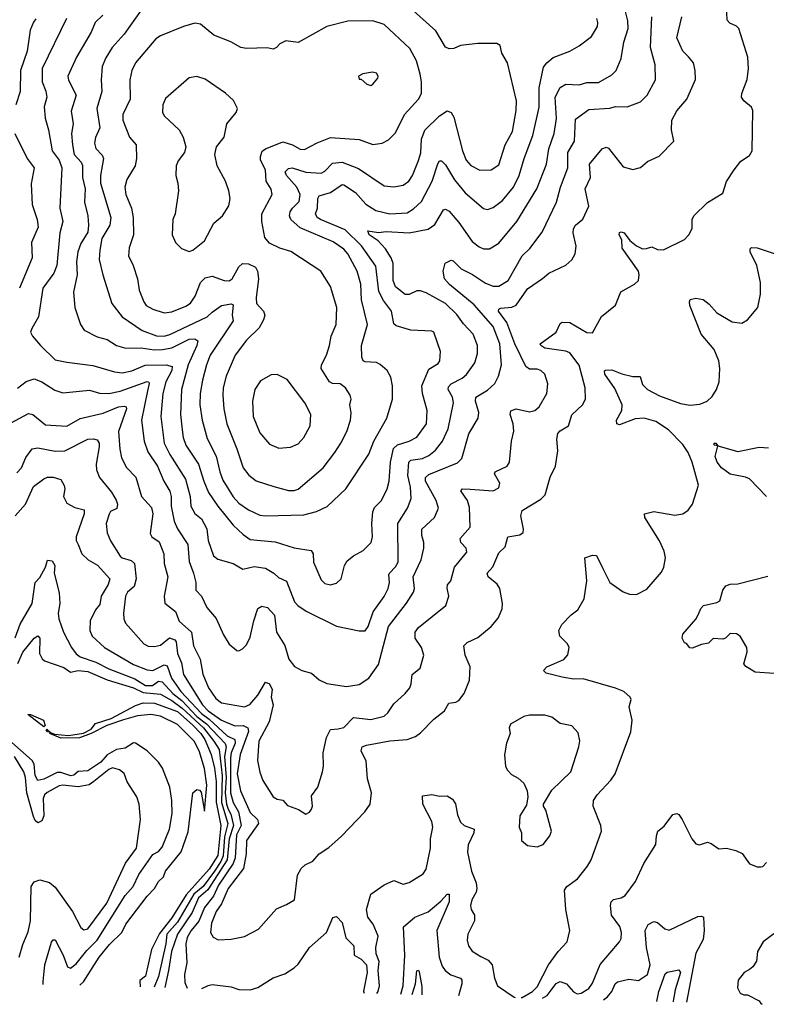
# Model space of a CAD drawing. Extents: x 1954683 to 2060285, y 904798 to 1016299.
# Tile 112 of 256: x 2027339 to 2031243, y 905619 to 910770. Entities that reach past the tile are written whole.
import ezdxf

# ---------------------------------------------------------------- set-up
doc = ezdxf.new("R2010")
doc.units = 0

msp = doc.modelspace()

# ---------------------------------------------------------------- linework, layer by layer
at = {"layer": '0CON10XD'}
for points in [[(2027325, 908399.1), (2027348, 908425), (2027370.9, 908479.1), (2027405, 908525.7), (2027435, 908530), (2027525, 908513.2), (2027574.7, 908515.3), (2027695, 908575.3), (2027725, 908577.9), (2027745, 908571.9), (2027754.5, 908555), (2027755.3, 908535.3), (2027738.4, 908445), (2027741.1, 908415), (2027756.9, 908375), (2027818.6, 908298.6), (2027843.3, 908256.7), (2027850.2, 908235), (2027847.4, 908212.6), (2027815, 908197.8), (2027806.6, 908183.4), (2027792.3, 908135), (2027796.5, 908085), (2027814.2, 908044.2), (2027864.2, 907964.2), (2027876, 907955), (2027921.5, 907941.5), (2027939.6, 907925), (2027948.2, 907845), (2027937.9, 907805), (2027903.8, 907775), (2027892.9, 907755), (2027882, 907665), (2027883.5, 907635), (2027892, 907612), (2027989.1, 907505), (2028011.7, 907491.7), (2028045, 907490), (2028075, 907497.2), (2028123.2, 907536.8), (2028151.2, 907525), (2028157.7, 907515), (2028163.7, 907455), (2028185.2, 907405), (2028196.1, 907345), (2028296, 907185), (2028324, 907155), (2028395, 907104.9), (2028465, 907076.4), (2028507.8, 907077.8), (2028532.3, 907065), (2028535.6, 907045.6), (2028491.6, 906925), (2028476.9, 906825), (2028494.4, 906735), (2028545, 906621.8), (2028583.4, 906585), (2028588.8, 906565), (2028524.6, 906475.4), (2028523.4, 906406.6), (2028510.2, 906329.8), (2028430, 906225), (2028395.2, 906145), (2028366.1, 906105), (2028343, 906043), (2028337.1, 905995), (2028350.2, 905970.2), (2028376.7, 905956.7), (2028445, 905958.9), (2028515, 905973.3), (2028588.3, 906011.7), (2028682.2, 906117.8), (2028735, 906141.5), (2028775.6, 906165), (2028792.5, 906295), (2028810.9, 906329.1), (2028832.2, 906347.8), (2028871.7, 906368.3), (2028904.8, 906405.2), (2028955, 906439.5), (2029022.2, 906497.8), (2029144.2, 906625.8), (2029171.2, 906665), (2029178.6, 906725), (2029157.9, 906797.9), (2029150.3, 906890.3), (2029125.6, 906945), (2029130, 906965), (2029153.3, 906975), (2029275, 906997.1), (2029365, 907003.5), (2029409.4, 907020.6), (2029435, 907038.6), (2029505, 907111.4), (2029561.2, 907155), (2029583.3, 907195), (2029619.7, 907200.3), (2029635, 907208.8), (2029664.2, 907245), (2029691.9, 907315), (2029695.6, 907385), (2029668.1, 907445), (2029661.4, 907495), (2029678.7, 907511.3), (2029735, 907537.1), (2029804.6, 907595.4), (2029841.7, 907638.3), (2029862.4, 907687.6), (2029863.5, 907715), (2029849.6, 907795), (2029836.5, 907816.5), (2029788.8, 907855), (2029783.6, 907875), (2029812.5, 907907.5), (2029845, 907980), (2029878.2, 908011.8), (2029891.2, 908065), (2029954.2, 908075.8), (2029972, 908088), (2029974.2, 908105), (2029959.3, 908175), (2029967.1, 908202.9), (2030065, 908262.5), (2030086.2, 908283.8), (2030113.4, 908376.6), (2030140.8, 908435), (2030153.5, 908515), (2030148.7, 908575), (2030152.7, 908605), (2030165, 908620), (2030208.9, 908645), (2030226.5, 908703.5), (2030282.5, 908755), (2030297.9, 908785), (2030296.8, 908845), (2030265, 908962.5), (2030215, 909028.2), (2030195, 909036.5), (2030085, 909052.5), (2030064, 909065), (2030060, 909075), (2030145, 909136), (2030165, 909180), (2030175, 909188), (2030215, 909186.9), (2030305, 909134.4), (2030335, 909132), (2030382.1, 909217.9), (2030454.1, 909275.9), (2030483.2, 909346.8), (2030554.1, 909385.9), (2030574.1, 909405.9), (2030578.9, 909435), (2030575.4, 909455), (2030489.5, 909575), (2030488.3, 909618.3), (2030474, 909645), (2030475, 909656.7), (2030485, 909661.2), (2030500, 909655), (2030528.8, 909615), (2030565, 909587.5), (2030595, 909572.2), (2030617.3, 909572.7), (2030645, 909582), (2030675, 909568.9), (2030705, 909567.1), (2030815, 909620), (2030838.8, 909645), (2030855, 909677.5), (2030855.8, 909725), (2030864, 909745), (2030935, 909814.2), (2031015, 909862), (2031035.7, 909924.3), (2031074.3, 909985), (2031110.3, 910029.7), (2031155, 910060), (2031168.8, 910085), (2031173.3, 910295), (2031165, 910312.5), (2031125, 910346.7), (2031114, 910365), (2031115.8, 910385), (2031142.4, 910457.6), (2031150, 910515), (2031147.1, 910575), (2031099.2, 910725), (2031087.1, 910737.1), (2031052.1, 910752.1), (2031038.8, 910768.8), (2031034.4, 910845)], [(2027975, 910819.6), (2027885.4, 910695), (2027823.3, 910625), (2027789.4, 910570.6), (2027770.7, 910525), (2027764.6, 910455), (2027768, 910395), (2027742.5, 910305), (2027757.5, 910205), (2027735, 910154), (2027729.7, 910125), (2027737.3, 910097.3), (2027771, 910061), (2027778.1, 910045), (2027761.4, 909955), (2027761.9, 909915), (2027816.3, 909736.3), (2027810.6, 909695), (2027769.2, 909625), (2027758.2, 909565), (2027755.4, 909515), (2027774.6, 909435.4), (2027820.5, 909285), (2027875.6, 909215), (2027979.1, 909145), (2028055, 909115.7), (2028095, 909113.8), (2028125, 909123), (2028319.4, 909215), (2028345, 909240.8), (2028394.6, 909275.4), (2028444.5, 909284.5), (2028455, 909279.2), (2028450.6, 909225), (2028456.1, 909195), (2028335.3, 909015), (2028315.3, 908965), (2028295.7, 908884.3), (2028283.2, 908815), (2028281.9, 908755), (2028292.8, 908675), (2028318.8, 908578.8), (2028366.4, 908486.4), (2028385.3, 908405), (2028401.7, 908361.7), (2028455, 908274.5), (2028485, 908241.1), (2028535, 908205.4), (2028595, 908178.5), (2028625, 908174.6)], [(2028625, 908174.6), (2028825, 908178.9), (2028892, 908198), (2028946.9, 908223.1), (2029043.8, 908316.2), (2029165, 908496.9), (2029190.9, 908565), (2029259.5, 908685), (2029289.1, 908785), (2029288.2, 908855), (2029279.3, 908899.3), (2029260.6, 908935), (2029225, 908967.1), (2029205, 908976.7), (2029145, 908980), (2029135, 908985.8), (2029127.5, 909005), (2029126.1, 909065), (2029157.9, 909175), (2029126.4, 909305), (2029123, 909387), (2029104.7, 909455), (2029055.7, 909545), (2029035, 909570), (2028977.7, 909607.7), (2028805, 909681.6), (2028756.5, 909725), (2028749.8, 909745), (2028753.8, 909765), (2028765.3, 909785), (2028800.1, 909819.9), (2028806.5, 909855), (2028787.9, 909895), (2028733.8, 909955), (2028727.5, 909975), (2028745, 909992.1), (2028764.7, 909995.3), (2028835, 909971.9), (2028915, 909968.2), (2028935, 909978.2), (2028975, 910019.2), (2029025, 910024.8), (2029111.3, 909991.3), (2029245, 909901.5), (2029295.5, 909895.5), (2029345, 909904.6), (2029373.8, 909925), (2029393.9, 909955), (2029424.3, 910034.3), (2029436.6, 910073.4), (2029439.7, 910145), (2029458.4, 910191.6), (2029535, 910267.5), (2029575, 910293.1), (2029595, 910284.3), (2029610.2, 910260.2), (2029653.9, 910085), (2029674.2, 910035), (2029697.5, 910007.5), (2029745, 909984), (2029805, 909984.6), (2029845, 910011.9), (2029878.5, 910115), (2029915.3, 910185), (2029934.7, 910295), (2029936.2, 910346.2), (2029889.1, 910545), (2029860.5, 910595), (2029851.2, 910635), (2029835, 910645.8), (2029735, 910646.7), (2029645, 910635.5), (2029609.5, 910619.5), (2029585, 910617.8), (2029566.3, 910626.3), (2029515, 910712.2), (2029381.7, 910831.7)], [(2029145, 907572.5), (2029160.6, 907595), (2029188.4, 907671.6), (2029245, 907751.9), (2029266.4, 907795), (2029273.6, 907825), (2029268.9, 907865), (2029273.1, 907875), (2029305, 907906.9), (2029318.1, 907931.9), (2029317.1, 908135), (2029367.3, 908215), (2029387.1, 908265), (2029383.3, 908325), (2029369, 908385), (2029373.3, 908455), (2029385, 908466.3), (2029445, 908475.3), (2029479.2, 908490.8), (2029512.7, 908517.3), (2029549.6, 908565), (2029580, 908630), (2029608.4, 908765), (2029602.2, 908795), (2029580.3, 908835), (2029581.2, 908848.8), (2029594.8, 908865.2), (2029653.3, 908895), (2029675.8, 908914.2), (2029719.6, 908975), (2029733.6, 909023.6), (2029732.9, 909065), (2029710.5, 909125), (2029659.6, 909179.6), (2029625, 909228.5), (2029565, 909286.1), (2029465, 909341.1), (2029435, 909351.1), (2029415, 909352.2), (2029375, 909332.5), (2029355, 909331.8), (2029305, 909373.5), (2029291.9, 909405), (2029291.4, 909495), (2029282.3, 909525), (2029252, 909572), (2029213.4, 909613.4), (2029167.3, 909645), (2029160, 909665), (2029215, 909656.3), (2029255, 909662.9), (2029375, 909654.8), (2029475, 909674.5), (2029510.6, 909699.4), (2029555, 909776), (2029565, 909779.4), (2029585, 909767.8), (2029635, 909709.5), (2029705, 909610), (2029741.9, 909581.9), (2029765, 909572.2), (2029795, 909572.2), (2029845, 909601.5), (2029939.6, 909715), (2030043.8, 909886.2), (2030093.2, 910015), (2030105.3, 910095), (2030134.3, 910175.7), (2030146.9, 910253.1), (2030139.8, 910365), (2030165.4, 910415), (2030195, 910433.3), (2030265, 910430.4), (2030305, 910441.2), (2030365, 910442.7), (2030435, 910482.2), (2030457.8, 910505), (2030485, 910566.7), (2030497.6, 910652.4), (2030520.4, 910725), (2030519.3, 910765), (2030500.4, 910840.4)], [(2027424.2, 910775.8), (2027412.3, 910757.7), (2027393.5, 910716.5), (2027378.4, 910605), (2027343.4, 910505), (2027341.2, 910395), (2027318.5, 910325)], [(2027327.6, 908842.4), (2027372.6, 908877.4), (2027415, 908891.5), (2027455.8, 908875.8), (2027522.6, 908832.6), (2027565, 908817.9), (2027705, 908832), (2027757.1, 908817.1), (2027805, 908813.8), (2027865, 908826.1), (2028006.5, 908876.5), (2028014.5, 908874.5), (2028016.3, 908866.3), (2028008.4, 908828.4), (2027975.8, 908675), (2027990.7, 908565), (2028009.9, 908509.9), (2028060.5, 908435), (2028092.4, 908355), (2028125, 908304.3), (2028131.7, 908275), (2028130.6, 908225), (2028146.8, 908146.8), (2028165, 908106.5), (2028218.3, 908025), (2028224.7, 907935), (2028248.7, 907875), (2028260.4, 907825), (2028261.1, 907785), (2028290.6, 907755), (2028318.1, 907695), (2028366.9, 907636.9), (2028405, 907551.2), (2028435, 907503.3), (2028475, 907470), (2028485, 907468.8), (2028505, 907478.8), (2028525, 907498.8), (2028545, 907540), (2028564.1, 907625), (2028585, 907690), (2028605, 907701.5), (2028635, 907694.6), (2028671.2, 907655), (2028682.9, 907565), (2028725.2, 907495.2), (2028746.7, 907425), (2028776.6, 907386.6), (2028815, 907365.8), (2028865, 907352), (2028905, 907316), (2028945, 907297.5), (2029047.9, 907282.1), (2029115, 907291.4), (2029164.5, 907325.5), (2029215, 907396), (2029268.4, 907595), (2029362.6, 907717.4), (2029398.5, 907775), (2029403.1, 907795), (2029397.4, 907855), (2029439.1, 907945), (2029452.2, 908005), (2029451.8, 908035), (2029441.8, 908071.8), (2029441.5, 908105), (2029508.8, 908165), (2029529.2, 908215), (2029516.8, 908255), (2029461.2, 908355), (2029460.7, 908375), (2029479, 908391), (2029627.9, 908452.1), (2029651.8, 908475), (2029687, 908603), (2029736.5, 908685), (2029739.2, 908715), (2029722.7, 908775), (2029724.6, 908795), (2029785, 908831.5), (2029822.9, 908867.1), (2029842.5, 908905), (2029858.4, 908965), (2029850, 909075), (2029815.8, 909165), (2029715, 909278.3), (2029586.6, 909385), (2029561.4, 909415), (2029552.9, 909455), (2029564.2, 909495.8), (2029595, 909511.9), (2029605, 909508.6), (2029647, 909467), (2029706.9, 909436.9), (2029775, 909391.6), (2029815, 909375.4), (2029845, 909376.2), (2029893.7, 909406.3), (2029966.4, 909535), (2030006.3, 909573.7), (2030070.4, 909659.6), (2030146.8, 909815), (2030166.4, 909895), (2030204.7, 909995), (2030204.8, 910075), (2030240.7, 910135), (2030245, 910249.4), (2030315, 910301.3), (2030425, 910307.3), (2030455, 910315.6), (2030515, 910314.4), (2030585, 910340.6), (2030620.6, 910375), (2030663.5, 910455), (2030661.2, 910535), (2030638.2, 910625), (2030645.3, 910785)], [(2027584, 910776), (2027457.2, 910515), (2027457.3, 910445), (2027476.1, 910396.1), (2027481.6, 910365), (2027466.5, 910315), (2027472.2, 910255), (2027490, 910195), (2027510, 910085), (2027545.2, 910035.2), (2027560.3, 909995), (2027548.9, 909785), (2027564.1, 909715), (2027548.4, 909655), (2027533.6, 909485), (2027517.7, 909445), (2027460.3, 909365), (2027437.9, 909215), (2027402, 909155), (2027396.2, 909135), (2027406, 909115), (2027448.6, 909065), (2027525, 908991.5), (2027585, 908978.2), (2027721.6, 908961.6), (2027835, 908927.2), (2027875, 908923.2), (2027925, 908932.8), (2027995, 908962), (2028105, 908964.8), (2028136.1, 908956.1), (2028135.4, 908935.4), (2028103.9, 908875), (2028087.7, 908815), (2028078.1, 908695), (2028094.3, 908555), (2028124.3, 908495), (2028207.1, 908367.1), (2028231.2, 908275), (2028234.7, 908224.7), (2028255, 908186.9), (2028289.5, 908159.5), (2028317.3, 908107.2), (2028324, 908045), (2028352.9, 907965), (2028375, 907947.1), (2028455.4, 907925.4), (2028505.8, 907895.8), (2028565, 907908.5), (2028625, 907900), (2028668.1, 907875), (2028691.8, 907851.8), (2028735, 907831.8), (2028775.4, 907725), (2028793.8, 907705), (2028837.3, 907675), (2028995, 907597.1), (2029115, 907572.4), (2029145, 907572.5)], [(2027773.5, 910795), (2027734.5, 910755), (2027712.7, 910705), (2027636, 910574), (2027591.8, 910475), (2027594, 910454), (2027635.3, 910375), (2027608.1, 910291.9), (2027619.6, 910225), (2027610.8, 910175), (2027614.8, 910115), (2027624.3, 910065), (2027660.7, 910025), (2027667.1, 910007.1), (2027667, 909945), (2027681.6, 909885), (2027678.2, 909815), (2027696.4, 909745), (2027699.3, 909695), (2027695, 909659.2), (2027659.7, 909600.3), (2027643.1, 909555), (2027635.9, 909504.1), (2027640.4, 909435), (2027620.5, 909345), (2027628.2, 909265), (2027656.9, 909175), (2027675.6, 909145.6), (2027745, 909110.8), (2027796.9, 909096.9), (2027845, 909066.2), (2027895, 909051.8), (2027975, 909052.9), (2028042.3, 909042.3), (2028085.8, 909044.2), (2028135, 909052.8), (2028225, 909098.8), (2028255, 909100.8), (2028270.2, 909090.2), (2028265.8, 909065), (2028220.2, 908965), (2028185.2, 908835), (2028179.5, 908705), (2028188.1, 908625), (2028193.5, 908585), (2028208.8, 908545), (2028273.5, 908445), (2028301.6, 908355), (2028327, 908297), (2028374.9, 908224.9), (2028456.3, 908126.3), (2028507, 908077), (2028545, 908051.3), (2028675, 908037.7), (2028775, 908007.1), (2028863.2, 907993.2), (2028874.2, 907975), (2028875, 907931.2), (2028915, 907840), (2028935, 907821.2), (2028965, 907814.2)], [(2028775, 908306.2), (2028795, 908313.2), (2028925.6, 908425), (2028987.8, 908505), (2029018.5, 908555), (2029050, 908615), (2029068.5, 908675), (2029072.6, 908712.6), (2029065.6, 908755), (2029072.5, 908785), (2029068, 908805), (2029042.9, 908845), (2029015.5, 908865.5), (2028975, 908866.9), (2028959.5, 908875), (2028915.4, 908945), (2028917.3, 908965), (2028943.5, 909015), (2028959.1, 909065), (2028967.8, 909115), (2028993.8, 909175), (2028998.2, 909265), (2028965, 909374), (2028913.8, 909455), (2028757.6, 909557.6), (2028700, 909575), (2028645, 909601.4), (2028621.4, 909631.4), (2028605.4, 909715), (2028606, 909755), (2028659.6, 909855), (2028653.5, 909883.5), (2028628.6, 909925), (2028624.7, 909985), (2028598.8, 910035), (2028598.2, 910055), (2028608, 910082), (2028625, 910095.4), (2028715, 910131.2), (2028765, 910115.4), (2028805, 910092.5), (2028829.3, 910090.7), (2028895, 910126.7), (2028965, 910154.5), (2029114, 910144), (2029185, 910117.3), (2029235, 910124.5), (2029268.3, 910141.7), (2029305, 910178.6), (2029352.1, 910275), (2029425, 910354.3), (2029440, 910385), (2029440.6, 910445), (2029433.3, 910485), (2029413.6, 910555), (2029379.3, 910619.3), (2029245.5, 910745), (2029185, 910765.3), (2029055, 910763.5), (2028945, 910735.4), (2028795, 910651.2), (2028730.7, 910659.3), (2028700, 910645), (2028682.5, 910625), (2028665, 910616.7), (2028633.9, 910623.9), (2028525, 910618.9), (2028495, 910624.4), (2028444, 910655), (2028355, 910690), (2028285, 910747.8), (2028255, 910752.5), (2028195, 910735.6), (2028075, 910685.6), (2028050.5, 910669.5), (2027944.7, 910545.3), (2027926.1, 910503.9), (2027914.6, 910455), (2027916.2, 910355), (2027879.1, 910275), (2027877.9, 910245), (2027913.1, 910155), (2027948.1, 910115), (2027950.5, 910045), (2027942.9, 910005), (2027900, 909935), (2027889.1, 909895), (2027893.9, 909855), (2027923.9, 909785), (2027933.1, 909735), (2027934.6, 909645), (2027912.5, 909577.5), (2027907.8, 909535), (2027933.1, 909485), (2027955.5, 909415), (2027964.7, 909354.7), (2027988.2, 909295), (2028001.2, 909275), (2028035, 909256.6), (2028095, 909237.3), (2028135, 909241.5), (2028208.8, 909271.2), (2028232.6, 909287.4), (2028256.5, 909323.5), (2028284.8, 909395.2), (2028309.7, 909420.3), (2028345, 909429.3), (2028408.8, 909405), (2028435, 909403.8), (2028450.5, 909415), (2028485, 909477.1), (2028505, 909494.4), (2028535, 909493.1), (2028572.5, 909475), (2028583.5, 909455), (2028587.9, 909415), (2028576.2, 909315), (2028578.2, 909285), (2028614.5, 909245), (2028621.2, 909225), (2028615, 909200.8), (2028591.2, 909158.8), (2028525, 909093.1), (2028466.2, 909015), (2028419.3, 908905), (2028403.3, 908845), (2028401.1, 908805), (2028406, 908735), (2028421.8, 908655), (2028475.4, 908525), (2028507.9, 908425), (2028537.3, 908387.3), (2028575, 908358.2), (2028667.6, 908327.6), (2028745, 908307.1), (2028775, 908306.2)], [(2028965, 907814.2), (2028995, 907822.9), (2029020, 907845), (2029038, 907915), (2029051.3, 907938.7), (2029084, 907965), (2029135, 907993.1), (2029176.5, 908035), (2029184.4, 908065), (2029180.9, 908135), (2029185.6, 908195), (2029195, 908217.5), (2029231.1, 908255), (2029260.9, 908315), (2029270.7, 908355), (2029277.6, 908455), (2029293.8, 908526.2), (2029315, 908545.9), (2029375, 908564.6), (2029415, 908586.9), (2029465.9, 908655), (2029470.4, 908725), (2029445.4, 908815), (2029442.7, 908855), (2029478.9, 908941.1), (2029527.6, 908972.4), (2029536.7, 908985), (2029539.2, 909035), (2029505, 909135.7), (2029495, 909141.4), (2029385, 909146.7), (2029307.8, 909167.8), (2029295, 909179.2), (2029284, 909245), (2029241.2, 909301.2), (2029217.7, 909347.7), (2029201.3, 909481.3), (2029126.6, 909586.6), (2029041.3, 909671.3), (2028912.2, 909725), (2028894.5, 909735), (2028886.2, 909755), (2028896.1, 909785), (2028898.2, 909835), (2028905, 909848.6), (2028963.9, 909866.1), (2029025, 909908.2), (2029035, 909907.1), (2029095, 909866.1), (2029148.8, 909805), (2029201.9, 909771.9), (2029275, 909754.7), (2029365, 909760.7), (2029398.8, 909781.2), (2029440.1, 909819.9), (2029495.2, 909925), (2029525, 910015.8), (2029535, 910031.4), (2029545, 910031.9), (2029565, 910011.9), (2029613.4, 909933.4), (2029669.2, 909865), (2029765, 909782.9), (2029785, 909778.1), (2029815, 909787.3), (2029863.1, 909825), (2029920.9, 909895), (2029951.4, 909955), (2029976.8, 910045), (2030021.8, 910165), (2030055, 910313.3), (2030055.8, 910414.2), (2030078.5, 910521.5), (2030095.3, 910544.7), (2030128, 910572), (2030215, 910605.8), (2030265.5, 910634.5), (2030328.3, 910681.7), (2030360, 910735), (2030363.1, 910755), (2030356.8, 910776.8)], [(2030072.9, 909417.1), (2030106.3, 909443.7), (2030195, 909485.8), (2030225.5, 909514.5), (2030244.4, 909545), (2030248.2, 909585), (2030232.9, 909655), (2030234.6, 909675.4), (2030245.6, 909695), (2030283.3, 909726.7), (2030315.4, 909794.6), (2030295.3, 909884.7), (2030324.7, 909945), (2030319.5, 910015), (2030385, 910094.2), (2030405, 910104.2), (2030418.9, 910098.9), (2030495, 910001.4), (2030545, 909985.8), (2030585, 909997.5), (2030621.3, 910028.7), (2030683.6, 910056.4), (2030760, 910135), (2030748, 910195), (2030749.2, 910245), (2030775, 910293.8), (2030828, 910355), (2030872.1, 910457.9), (2030871.4, 910505), (2030862.9, 910545), (2030837, 910577), (2030806.1, 910606.1), (2030775.5, 910675), (2030801.2, 910785)], [(2028225, 909558), (2028245, 909564.2), (2028305, 909614), (2028354.2, 909705), (2028399.2, 909745), (2028433.4, 909796.6), (2028440.6, 909835), (2028433.1, 909875), (2028415.6, 909925), (2028371.1, 910005), (2028359.4, 910065), (2028368.6, 910105), (2028408.6, 910155), (2028422, 910225), (2028471.2, 910285), (2028477.5, 910305), (2028456.9, 910346.9), (2028415, 910386.2), (2028308.7, 910458.7), (2028266.1, 910473.9), (2028225, 910466), (2028101.4, 910358.6), (2028087.8, 910325), (2028085.7, 910285), (2028096.4, 910266.4), (2028173.8, 910195), (2028193.8, 910155), (2028208.8, 910105), (2028201.2, 910075), (2028168.3, 910031.7), (2028158.1, 910005), (2028155.9, 909955.9), (2028165.7, 909915), (2028168.9, 909875), (2028151.9, 909755), (2028140, 909725), (2028137.1, 909645), (2028154.2, 909605), (2028185, 909573.8), (2028225, 909558)], [(2029175, 910426.7), (2029185, 910433.3), (2029211.2, 910465), (2029213.8, 910475), (2029205, 910491.2), (2029183.9, 910496.1), (2029133, 910487), (2029110, 910475), (2029115, 910460), (2029125, 910460), (2029155, 910433.3), (2029175, 910426.7)], [(2027313.1, 910175), (2027379.1, 910045), (2027415.5, 909995), (2027398.5, 909911.5), (2027403.9, 909803.9), (2027431.5, 909725), (2027436.2, 909685), (2027400.9, 909605), (2027404.6, 909525), (2027338.2, 909365)], [(2030475, 908651.1), (2030461.2, 908655), (2030459.1, 908675), (2030487.1, 908725), (2030489.1, 908755), (2030451.3, 908841.3), (2030398.6, 908915), (2030396.4, 908933.6), (2030402.5, 908937.5), (2030435, 908938.9), (2030487.1, 908917.1), (2030545, 908903.5), (2030582.9, 908902.9), (2030595, 908861.4), (2030621.9, 908835), (2030685, 908802.7), (2030795, 908761.6), (2030845, 908753.2), (2030895, 908759.5), (2030933.8, 908775), (2030960.3, 908799.7), (2030982.9, 908835), (2030996.9, 908875), (2031000, 908945), (2030995.4, 908985), (2030971.2, 909045), (2030902.1, 909125), (2030842.5, 909275), (2030840.8, 909295), (2030845, 909306.2), (2030875, 909314), (2030913.3, 909306.7), (2030945, 909281.4), (2030985, 909236.7), (2031065, 909188.9), (2031115, 909183.1), (2031145, 909200.8), (2031199.4, 909265), (2031213.3, 909335), (2031213.3, 909395), (2031194.4, 909485), (2031159.2, 909555), (2031158.8, 909571.2), (2031165, 909578), (2031195, 909576.9), (2031285, 909547.8)], [(2027295, 908661.8), (2027385, 908709.5), (2027407.5, 908705), (2027475, 908651.2), (2027585, 908642.8), (2027655, 908684.1), (2027775, 908711.4), (2027855.8, 908745), (2027885, 908749.1), (2027895.2, 908745.2), (2027898.4, 908735), (2027856.8, 908615), (2027863, 908523), (2027872.2, 908477.8), (2027897.7, 908427.7), (2027946.7, 908376.7), (2027975.6, 908275), (2028028.3, 908218.3), (2028034.7, 908185), (2028021.4, 908081.4), (2028030, 908065), (2028068.8, 908038.8), (2028092.8, 907975), (2028095.4, 907925), (2028114.6, 907855), (2028095.5, 907755), (2028097.8, 907717.8), (2028153.4, 907673.4), (2028173, 907623), (2028237.1, 907565), (2028248.2, 907495), (2028282.9, 907425), (2028296.6, 907346.6), (2028327.3, 907275), (2028365, 907218.5), (2028395, 907195.4), (2028514.6, 907175.4), (2028542.1, 907187.9), (2028584.6, 907235.4), (2028625, 907303.8), (2028645, 907296.2), (2028659.2, 907265), (2028654.2, 907225), (2028664.4, 907185), (2028643.4, 907096.6), (2028590, 906995), (2028582, 906895), (2028595, 906833.3), (2028610, 906790), (2028665, 906704), (2028685, 906691.4), (2028715, 906686.2), (2028739.5, 906659.5), (2028797.7, 906637.7), (2028835, 906613.3), (2028855, 906623.3), (2028865, 906640), (2028870, 906655), (2028865, 906710), (2028897.5, 906755), (2028922, 906835), (2028928, 906865), (2028925.8, 906935), (2028942.9, 907015), (2028964.2, 907055.8), (2029005, 907060.5), (2029035, 907067.8), (2029085, 907120), (2029175, 907109.2), (2029245, 907126.2), (2029265, 907143.5), (2029295, 907190), (2029355.7, 907245), (2029378.9, 907275), (2029387.1, 907295), (2029391.9, 907345), (2029432.8, 907377.2), (2029451.9, 907445), (2029439.4, 907485), (2029406.7, 907535), (2029406.4, 907565), (2029425, 907590.5), (2029567.8, 907705), (2029583.3, 907755), (2029574.2, 907795.8), (2029576, 907814), (2029593.3, 907835), (2029612.9, 907905), (2029677.5, 907985), (2029674.2, 908005), (2029645.7, 908035), (2029642.2, 908055), (2029694.7, 908115.3), (2029691.9, 908218.1), (2029681.6, 908255), (2029645.8, 908305), (2029654.6, 908315.4), (2029695, 908313.5), (2029815, 908305.7), (2029845, 908321.2), (2029849.2, 908345), (2029821.4, 908395), (2029826.2, 908405), (2029888.6, 908435), (2029900, 908455), (2029910.4, 908565), (2029922.4, 908617.6), (2029919.3, 908655), (2029904.5, 908705), (2029906.9, 908723.1), (2029935, 908733.5), (2030005, 908718.8), (2030032, 908725), (2030055.5, 908745), (2030095.5, 908814.5), (2030100.5, 908865), (2030085.5, 908915), (2030065, 908935.5), (2030045, 908941.8), (2030005, 908941.2), (2029985.8, 908955.8), (2029928.7, 909075), (2029886.9, 909186.9), (2029843.3, 909245), (2029844.5, 909255), (2029855, 909260.7), (2029913, 909267), (2029935, 909276), (2029995, 909361.4), (2030072.9, 909417.1)], [(2028695, 908529.4), (2028755, 908532.9), (2028795, 908550.6), (2028825, 908584), (2028858.1, 908645), (2028861.9, 908705), (2028830.6, 908765), (2028738.3, 908888.3), (2028685, 908914.3), (2028655, 908911.4), (2028598.9, 908881.1), (2028569.4, 908835), (2028556.5, 908775), (2028560.8, 908695), (2028595, 908608), (2028645, 908550), (2028695, 908529.4)], [(2029961.6, 905653.8), (2029966.8, 905655), (2030020, 905685), (2030045, 905709.3), (2030104.5, 905825.5), (2030155.5, 905895), (2030202.2, 905945), (2030215.4, 906005), (2030195.4, 906115.4), (2030187.5, 906215), (2030200.6, 906235), (2030255.3, 906274.7), (2030309.1, 906340.9), (2030327.3, 906375), (2030381.1, 906525), (2030377.5, 906555), (2030338.1, 906655), (2030339.4, 906685), (2030358.1, 906715), (2030429.4, 906790.6), (2030452.5, 906825), (2030534.2, 907045), (2030541.4, 907105), (2030526, 907175), (2030535.8, 907214.2), (2030530.8, 907225), (2030498, 907255), (2030455, 907273.5), (2030285, 907321.1), (2030235, 907319.6), (2030175, 907330), (2030091.5, 907351.5), (2030078.8, 907365), (2030095.8, 907384.2), (2030185, 907423.1), (2030205, 907446.7), (2030212.2, 907485), (2030203.1, 907505), (2030163.3, 907545), (2030158.7, 907575), (2030173.8, 907606.2), (2030223, 907657), (2030257.3, 907682.7), (2030290.5, 907739.5), (2030305.6, 907835), (2030293.8, 907955), (2030335, 907968.8), (2030355, 907966.7), (2030388.5, 907898.5), (2030425, 907825.8), (2030495, 907776.9), (2030527.5, 907765), (2030565, 907762.5), (2030618.6, 907791.4), (2030695, 907880), (2030707.1, 907905), (2030716.7, 907955), (2030709.1, 907989.1), (2030684.5, 908044.5), (2030608, 908165), (2030606.7, 908185), (2030655, 908196.5), (2030765, 908178.2), (2030806.7, 908185), (2030835, 908203.8), (2030858, 908235), (2030888.1, 908335), (2030855.5, 908455), (2030835, 908505.8), (2030807.2, 908547.2), (2030730.9, 908625), (2030665, 908667.4), (2030605, 908685.2), (2030558, 908682), (2030475, 908651.1)], [(2031245, 908275.5), (2031155, 908367.3), (2031135, 908377.3), (2031055, 908392.1), (2031008.9, 908425), (2030986.9, 908455), (2030976, 908485), (2030990, 908540), (2030970, 908545), (2030970, 908555), (2030980, 908555), (2030990, 908540), (2031095, 908511.9), (2031205, 908533.8), (2031255, 908530)], [(2027315, 908173.8), (2027370, 908235), (2027411.9, 908328.1), (2027465, 908368.8), (2027485, 908376.4), (2027515, 908376.4), (2027553.8, 908365), (2027572.7, 908332.7), (2027576, 908315), (2027568, 908275), (2027585, 908241.2), (2027628, 908218), (2027675.7, 908205), (2027676.2, 908185), (2027634.5, 908064.5), (2027633.8, 908045), (2027645, 908023.8), (2027664.4, 907975), (2027697.1, 907945), (2027746.5, 907916.5), (2027811.2, 907845), (2027802.2, 907815), (2027766.2, 907753.8), (2027759.2, 907710.8), (2027735, 907682), (2027707.1, 907625), (2027706.9, 907575), (2027718.9, 907545), (2027783.5, 907485), (2027935, 907397.2), (2028005, 907368.9), (2028035, 907365.2), (2028095, 907394.2), (2028110.2, 907390.2), (2028133.4, 907325), (2028182.7, 907255), (2028290.5, 907140.5), (2028330.8, 907110.8), (2028425, 907023.7), (2028464.3, 907004.3), (2028465.8, 906985), (2028444.9, 906935), (2028441.2, 906908.8), (2028441.9, 906725), (2028454.9, 906675), (2028484.2, 906625), (2028497.9, 906555), (2028473.2, 906505), (2028466.2, 906385), (2028455.4, 906354.6), (2028378, 906242), (2028353.1, 906185), (2028304.8, 906125), (2028275.9, 906054.1), (2028235.2, 906005), (2028215, 905967.3), (2028208.8, 905935), (2028212.5, 905835), (2028201.3, 905775), (2028203.4, 905733.4), (2028214.7, 905702.7)], [(2027315, 907535.4), (2027342.5, 907607.5), (2027404.7, 907715.3), (2027420.8, 907825), (2027445, 907851.2), (2027473.5, 907905), (2027485, 907942.5), (2027508.7, 907938.7), (2027523.3, 907915), (2027520.4, 907875), (2027545, 907772), (2027549.8, 907715), (2027541.3, 907665), (2027544.2, 907635), (2027569.2, 907565), (2027610.4, 907485), (2027635, 907451.9), (2027655, 907437), (2027738.3, 907408.3), (2027805, 907373.1), (2027941.2, 907321.2), (2027997.5, 907287.5), (2028033.3, 907286.7), (2028065, 907310.2), (2028085, 907305.2), (2028139.3, 907245), (2028187.6, 907207.6), (2028266.4, 907125), (2028316.1, 907086.1), (2028413, 906983), (2028419.8, 906965), (2028410.9, 906915), (2028419.5, 906805), (2028414.5, 906724.5), (2028420.5, 906665), (2028429.8, 906639.8), (2028444.2, 906614.2), (2028457.4, 906555), (2028434.8, 906485), (2028423.6, 906375), (2028322.6, 906217.4), (2028274.9, 906175.1), (2028240.7, 906099.3), (2028163.7, 905985), (2028133.3, 905895), (2028117.4, 905795), (2028097.4, 905706)], [(2031285, 907350), (2031185, 907356.7), (2031136.4, 907386.4), (2031125, 907400), (2031143, 907463), (2031141.2, 907485), (2031106.2, 907545), (2031087.8, 907557.8), (2031055, 907559.2), (2031030, 907535), (2031015, 907529.2), (2030965, 907533.3), (2030941.7, 907508.3), (2030905, 907501.2), (2030855, 907481.2), (2030843.8, 907483.8), (2030826.4, 907506.4), (2030815, 907510), (2030803.3, 907535), (2030806.7, 907555), (2030875, 907633.8), (2030889.3, 907659.3), (2030900.7, 907689.3), (2030915, 907706), (2030985, 907721.4), (2030999.7, 907730.3), (2031016.7, 907785), (2031031.7, 907808.3), (2031053.9, 907816.1), (2031095, 907818.8), (2031250.5, 907859.5)], [(2027328.9, 907401.1), (2027355, 907460.4), (2027415, 907534.2), (2027435, 907546.5), (2027445.4, 907535), (2027443.3, 907453.3), (2027456.5, 907426.5), (2027469.1, 907415), (2027570.9, 907380.8), (2027605, 907356.2), (2027644.7, 907365.3), (2027695, 907359.8), (2027796.4, 907316.4), (2027935, 907274.9), (2027985, 907249.6), (2028075, 907240.8), (2028135, 907208.3), (2028188.9, 907168.9), (2028300.1, 907065), (2028354.7, 906994.7), (2028381.8, 906951.8), (2028397.3, 906815), (2028395.2, 906675.2), (2028427, 906565), (2028410, 906495), (2028403.8, 906395), (2028391.5, 906365), (2028358.4, 906315), (2028298.2, 906235), (2028250.5, 906195), (2028165, 906049.1), (2028108.6, 905985), (2028103, 905935), (2028065.5, 905764.5), (2028042.5, 905707.5)], [(2027653.6, 905718.4), (2027673.2, 905736.8), (2027754.5, 905865), (2027808.3, 905931.7), (2027874, 905995), (2027895, 906037.1), (2028005.3, 906185), (2028044.7, 906225), (2028065, 906260.5), (2028092.1, 906285), (2028101.6, 906315), (2028184.5, 906415.5), (2028219.7, 906520.3), (2028244.6, 906725.4), (2028265, 906742.9), (2028279.4, 906739.4), (2028288.6, 906728.6), (2028305, 906630), (2028317.5, 906765), (2028305, 906852.5), (2028278.1, 906945), (2028251.4, 906995), (2028165, 907082.5), (2028075.5, 907125.5), (2028025.7, 907134.3), (2027955, 907127.5), (2027882.5, 907107.5), (2027795, 907076.7), (2027713.8, 907035), (2027652.6, 907012.6), (2027555, 907010.9), (2027497.5, 907035), (2027500, 907040), (2027484.2, 907045), (2027477.5, 907055), (2027481.2, 907058.8), (2027500, 907040), (2027521.2, 907031.2), (2027595, 907025.8), (2027672.4, 907037.6), (2027712.4, 907057.6), (2027735, 907087.2), (2027816.8, 907113.2), (2027945, 907181.6), (2027984.8, 907195.3), (2028045, 907193.8), (2028165, 907150.6), (2028245, 907079.8), (2028286.2, 907035), (2028306.9, 907005), (2028340.2, 906925), (2028357.7, 906855), (2028365.8, 906784.2), (2028366.9, 906676.9), (2028391.2, 906555), (2028375, 906397.5), (2028330.5, 906325), (2028209.2, 906190.8), (2028135, 906070.2), (2028070.4, 905989.6), (2028028.3, 905905), (2027996.7, 905765), (2027967.5, 905742.5), (2027970, 905709.6)], [(2027465, 907071.2), (2027382.5, 907135), (2027395, 907135.5), (2027464.3, 907105), (2027473, 907077), (2027465, 907071.2)], [(2030045, 906443.3), (2030076.7, 906455), (2030110.7, 906499.3), (2030120, 906525), (2030091.2, 906635), (2030077.5, 906655), (2030077.5, 906665), (2030121.7, 906738.3), (2030221.9, 906835), (2030262.5, 906965), (2030267.3, 906997.3), (2030259.7, 907039.7), (2030226.2, 907075), (2030165, 907088.1), (2030121.2, 907121.2), (2030085, 907130.8), (2030005, 907130.8), (2029975, 907124.2), (2029906.2, 907085), (2029898, 907065), (2029903.8, 907035), (2029884.3, 906985.7), (2029874.2, 906924.2), (2029879.2, 906865), (2029888, 906845), (2029910.9, 906820.9), (2029945, 906802), (2029975.7, 906775.7), (2029993.3, 906735), (2029996.2, 906705), (2029989.3, 906660.7), (2029954, 906605), (2029951.2, 906545), (2029962.5, 906515), (2029962.5, 906475), (2029995, 906450), (2030045, 906443.3)], [(2027462.8, 905722.7), (2027462.7, 905737.3), (2027471.1, 905825), (2027505, 905944), (2027515, 905955.7), (2027525, 905955.7), (2027545.3, 905915), (2027566.4, 905876.4), (2027588.6, 905815), (2027605, 905808.5), (2027635, 905830), (2027690.5, 905899.5), (2027745.1, 905954.9), (2027891.5, 906188.5), (2027932.3, 906235), (2027963.1, 906296.9), (2028035, 906401.9), (2028065, 906418.1), (2028085, 906440), (2028122, 906535), (2028136.9, 906616.9), (2028134.8, 906684.8), (2028124.1, 906755), (2028086.2, 906855), (2028065, 906885.6), (2028005, 906945.4), (2027945, 906985.8), (2027935, 906986), (2027890.5, 906959.5), (2027845, 906951.3), (2027821.4, 906938.6), (2027796.7, 906923.3), (2027764, 906886), (2027695, 906840.7), (2027645, 906836.6), (2027622.2, 906817.8), (2027606.6, 906813.4), (2027555, 906831.7), (2027535, 906831.6), (2027465, 906797.1), (2027435, 906790), (2027419.8, 906815), (2027414.9, 906874.9), (2027404.2, 906894.2), (2027282.1, 907002.1)], [(2027337.1, 905865), (2027355, 905931.4), (2027382.9, 905997.1), (2027395.2, 906054.8), (2027399.6, 906235), (2027415, 906260), (2027445, 906270), (2027495, 906255.7), (2027525, 906230.8), (2027614.7, 906104.7), (2027659.8, 906019.8), (2027675, 906008.6), (2027695, 906014.3), (2027795, 906148.5), (2027893.2, 906356.8), (2027950, 906435), (2027970.6, 906585), (2027963.6, 906665), (2027952.5, 906705), (2027902.1, 906782.1), (2027885, 906825.8), (2027862, 906845), (2027825, 906856.1), (2027805, 906847.1), (2027726.2, 906783.8), (2027702.7, 906767.3), (2027645, 906756.1), (2027565, 906765.2), (2027545, 906762.3), (2027482.5, 906727.5), (2027469.8, 906715), (2027462.2, 906695), (2027466, 906604), (2027455, 906579.4), (2027435, 906567.8), (2027419.7, 906579.7), (2027411, 906601), (2027377.3, 906725), (2027369.2, 906805), (2027360.6, 906835), (2027313, 906915)], [(2029206.4, 905675), (2029214, 905685), (2029220, 905715), (2029213.3, 905795), (2029218.3, 905841.7), (2029202.5, 905882.5), (2029200.8, 905915), (2029212.9, 905975), (2029187.1, 906037.1), (2029159.2, 906075), (2029153.3, 906115), (2029175.8, 906195), (2029245, 906244.4), (2029296.4, 906266.4), (2029345, 906248), (2029375, 906255.6), (2029448.3, 906301.7), (2029465.5, 906325), (2029487.9, 906435), (2029487.5, 906485), (2029499.2, 906545), (2029494, 906575), (2029446.9, 906665), (2029445, 906710), (2029495, 906716.7), (2029535, 906706.9), (2029575, 906709.2), (2029602, 906692), (2029617.4, 906667.4), (2029629.2, 906609.2), (2029645, 906570.8), (2029664, 906555), (2029715.7, 906535), (2029713.5, 906515), (2029685, 906453.3), (2029681.5, 906415), (2029700.9, 906315), (2029725.5, 906255), (2029730, 906225), (2029725.4, 906204.6), (2029703.1, 906165), (2029697.1, 906135), (2029700.8, 906115), (2029717.1, 906085), (2029718.1, 906055), (2029682.7, 905985), (2029679.5, 905955), (2029686.7, 905925), (2029705, 905897.1), (2029750.5, 905869.5), (2029789.3, 905849.3), (2029810.6, 905825), (2029822.7, 905755), (2029837.2, 905715), (2029925, 905656.2), (2029929.8, 905654.7)], [(2030073.2, 905650.7), (2030097, 905665), (2030145, 905728), (2030165, 905738.2), (2030198.1, 905725), (2030235, 905683.8), (2030255, 905672.5), (2030275, 905677.1), (2030315, 905701.1), (2030335, 905730), (2030374, 905826), (2030476, 905945), (2030485, 905962.5), (2030485.6, 905995), (2030477.1, 906025), (2030434.3, 906085), (2030428.6, 906135), (2030432, 906155), (2030445, 906166.2), (2030485, 906175.8), (2030505, 906188), (2030558.7, 906261.3), (2030603.1, 906355), (2030665.4, 906454.6), (2030669.1, 906500.9), (2030675.6, 906524.4), (2030709.5, 906550.5), (2030755, 906612.5), (2030775, 906617.5), (2030785, 906612.5), (2030803.3, 906585), (2030854.1, 906484.1), (2030875, 906457.5), (2030893, 906453), (2030935, 906466.2), (2030955, 906460), (2030995, 906431.2), (2031035, 906436), (2031084.1, 906424.1), (2031117.7, 906407.7), (2031155, 906353.8), (2031195, 906337.5), (2031215, 906337.5), (2031225, 906340), (2031245, 906360)], [(2029332.7, 905671.4), (2029344.4, 905715), (2029353.1, 905875), (2029345.5, 906024.5), (2029405.2, 906074.7), (2029475, 906103.2), (2029541.9, 906158.1), (2029575, 906194.3), (2029585.5, 906195.5), (2029585.2, 906155), (2029520.8, 906005), (2029532.7, 905865), (2029547.7, 905817.7), (2029564.7, 905794.7), (2029593.6, 905773.6), (2029644, 905755), (2029651.5, 905745), (2029651.8, 905725), (2029633.7, 905663)], [(2028291.3, 905700.6), (2028325, 905717.8), (2028345, 905721.9), (2028445, 905709.4), (2028485, 905696.9), (2028545, 905693.5), (2028585, 905705.8), (2028665, 905757.5), (2028725, 905777.5), (2028775, 905808.8), (2028795, 905828.8), (2028855, 905916.2), (2028943.3, 905995), (2028977.5, 906072.5), (2028995, 906077.5), (2029025.9, 906045.9), (2029045, 905966.7), (2029086, 905925), (2029088.8, 905875), (2029124.1, 905854.1), (2029152.5, 905825), (2029156.7, 905785), (2029137, 905687), (2029140.9, 905676.8)], [(2030391.4, 905641.8), (2030413.1, 905656.9), (2030434.7, 905685), (2030452.3, 905725), (2030465, 905736.8), (2030525, 905749.6), (2030575, 905743.1), (2030621.5, 905775), (2030636.7, 905825), (2030616.6, 905915), (2030610, 906005), (2030624.7, 906035.3), (2030655, 906051.1), (2030675, 906047.1), (2030712.8, 906012.8), (2030735, 906006.9), (2030885, 906078.2), (2030905, 906080.5), (2030915, 906073.8), (2030918.1, 906005), (2030913.1, 905956.9), (2030874.8, 905885.3), (2030826.7, 905629.6)], [(2031282.7, 905987.3), (2031226.7, 905945), (2031196.7, 905895), (2031191.2, 905845), (2031173.3, 905815), (2031155, 905801.2), (2031127.5, 905785), (2031096.7, 905745), (2031092.5, 905705), (2031107, 905677), (2031125, 905667.5), (2031145, 905667.5), (2031205, 905637.5), (2031215, 905622.5), (2031221.3, 905618.6)], [(2029391.2, 905669.8), (2029409.2, 905725), (2029415, 905793.3), (2029425, 905796.7), (2029428.2, 905788.2), (2029441.7, 905711.7), (2029442.2, 905668.4)], [(2030670.9, 905634), (2030680.8, 905685), (2030715, 905778.8), (2030725, 905786.6), (2030785, 905798.9), (2030794.1, 905785), (2030766.2, 905695), (2030755.5, 905635.5), (2030755.7, 905631.6)]]:
    msp.add_lwpolyline(points, dxfattribs=at)

doc.saveas('drawing.dxf')
